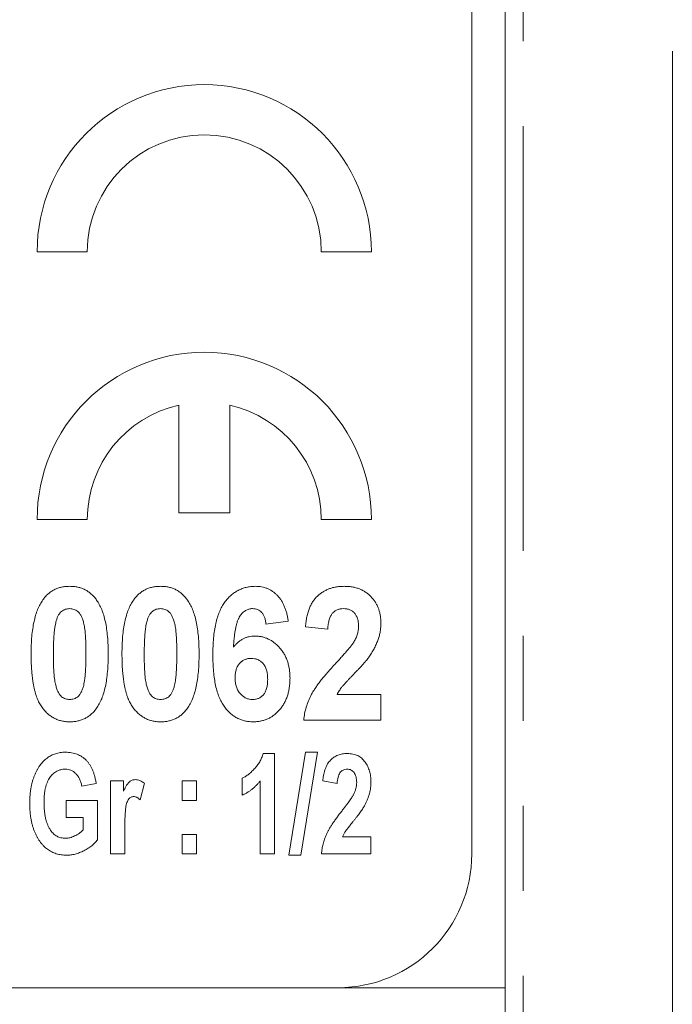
# Model space of a CAD drawing. Header units: millimetres. Extents: x -3 to 402, y -195 to 324.
# Tile 7 of 27: x 64 to 74, y 121 to 136. Entities that reach past the tile are written whole.
import ezdxf

# ---------------------------------------------------------------- set-up
doc = ezdxf.new("R2010")
doc.units = ezdxf.units.MM
doc.linetypes.add('PHANTOM', pattern=[12.7, 6.35, -1.27, 1.27, -1.27, 1.27, -1.27])

msp = doc.modelspace()

# ---------------------------------------------------------------- linework, layer by layer
at = {"color": 7, "linetype": 'Continuous', "lineweight": 15}
for p, q in [((71.028, 121.196), (71.028, 188.196)), ((70.528, 123.196), (70.528, 179.196)), ((73.528, 114.227), (73.528, 135.194)), ((64.028, 132.196), (64.778, 132.196)), ((68.278, 132.196), (69.028, 132.196)), ((66.148, 129.904), (66.148, 128.296)), ((66.908, 128.296), (66.908, 129.904)), ((66.148, 128.296), (66.908, 128.296)), ((64.028, 128.196), (64.778, 128.196)), ((68.278, 128.196), (69.028, 128.196)), ((67.784, 126.674), (67.451, 126.632)), ((68.374, 126.555), (68.04, 126.593)), ((68.515, 125.581), (69.169, 125.581)), ((69.169, 125.581), (69.169, 125.196)), ((69.169, 125.196), (68.015, 125.196)), ((67.408, 124.696), (67.58, 124.696)), ((67.58, 124.696), (67.58, 123.196)), ((67.794, 123.177), (68.043, 124.716)), ((68.222, 124.716), (67.973, 123.177)), ((68.043, 124.716), (68.222, 124.716)), ((64.911, 124.248), (64.696, 124.209)), ((65.125, 124.287), (65.32, 124.287)), ((65.125, 123.196), (65.125, 124.287)), ((65.32, 124.287), (65.32, 124.132)), ((65.632, 124.252), (65.567, 124.006)), ((66.196, 124.287), (66.411, 124.287)), ((66.196, 123.995), (66.196, 124.287)), ((66.411, 124.287), (66.411, 123.995)), ((67.093, 124.073), (67.093, 124.326)), ((67.365, 123.196), (67.365, 124.287)), ((68.515, 124.248), (68.3, 124.287)), ((64.463, 123.995), (64.93, 123.995)), ((64.463, 123.742), (64.463, 123.995)), ((64.93, 123.995), (64.93, 123.406)), ((66.411, 123.995), (66.196, 123.995)), ((64.716, 123.742), (64.463, 123.742)), ((64.716, 123.555), (64.716, 123.742)), ((65.339, 123.533), (65.339, 123.196)), ((66.196, 123.488), (66.411, 123.488)), ((66.196, 123.196), (66.196, 123.488)), ((66.411, 123.488), (66.411, 123.196)), ((68.594, 123.449), (69.021, 123.449)), ((69.021, 123.449), (69.021, 123.196)), ((65.339, 123.196), (65.125, 123.196)), ((66.411, 123.196), (66.196, 123.196)), ((67.58, 123.196), (67.365, 123.196)), ((67.973, 123.177), (67.794, 123.177)), ((69.021, 123.196), (68.281, 123.196)), ((71.028, 121.196), (46.028, 121.196)), ((71.028, 115.875), (71.028, 121.196))]:
    msp.add_line(p, q, dxfattribs=at)
at = {"color": 8, "linetype": 'PHANTOM', "lineweight": 0}
msp.add_line((71.296, 115.025), (71.296, 188.196), dxfattribs=at)
at = {"color": 7, "linetype": 'Continuous', "lineweight": 15}
for centre, radius, start, end in [((66.528, 132.196), 2.5, 0, 180), ((66.528, 132.196), 1.75, 0, 180), ((66.528, 128.196), 2.5, 0, 180), ((66.528, 128.196), 1.75, 102.5413, 180), ((66.528, 128.196), 1.75, 0, 77.4587), ((68.528, 123.196), 2, 270, 0)]:
    msp.add_arc(centre, radius, start, end, dxfattribs=at)
for points, knots in [([(64.113, 126.993), (64.125, 127.009), (64.149, 127.041), (64.191, 127.082), (64.236, 127.118), (64.285, 127.146), (64.337, 127.169), (64.393, 127.184), (64.453, 127.195), (64.494, 127.196), (64.515, 127.196)], [0, 0, 0, 0, 0.12937, 0.25424, 0.375227, 0.49491, 0.615665, 0.738824, 0.86589, 1, 1, 1, 1]), ([(64.515, 127.196), (64.536, 127.196), (64.577, 127.195), (64.636, 127.185), (64.692, 127.169), (64.745, 127.146), (64.794, 127.117), (64.84, 127.081), (64.882, 127.039), (64.906, 127.007), (64.918, 126.991)], [0, 0, 0, 0, 0.133446, 0.259883, 0.382665, 0.503602, 0.623125, 0.745227, 0.870078, 1, 1, 1, 1]), ([(65.472, 126.993), (65.484, 127.009), (65.508, 127.041), (65.55, 127.082), (65.595, 127.118), (65.644, 127.146), (65.696, 127.169), (65.752, 127.184), (65.812, 127.195), (65.853, 127.196), (65.874, 127.196)], [0, 0, 0, 0, 0.12937, 0.25424, 0.375227, 0.49491, 0.615665, 0.738824, 0.86589, 1, 1, 1, 1]), ([(65.874, 127.196), (65.895, 127.196), (65.936, 127.195), (65.995, 127.185), (66.051, 127.169), (66.104, 127.146), (66.153, 127.117), (66.199, 127.081), (66.241, 127.039), (66.265, 127.007), (66.277, 126.991)], [0, 0, 0, 0, 0.133446, 0.259883, 0.382665, 0.503602, 0.623125, 0.745227, 0.870078, 1, 1, 1, 1]), ([(66.656, 126.169), (66.656, 126.213), (66.657, 126.298), (66.666, 126.42), (66.679, 126.533), (66.698, 126.636), (66.723, 126.73), (66.753, 126.814), (66.788, 126.89), (66.83, 126.955), (66.876, 127.012), (66.926, 127.061), (66.978, 127.103), (67.034, 127.137), (67.094, 127.163), (67.157, 127.182), (67.223, 127.194), (67.268, 127.196), (67.291, 127.196)], [0, 0, 0, 0, 0.096877, 0.187153, 0.270735, 0.347937, 0.419133, 0.48508, 0.545968, 0.602655, 0.656197, 0.707353, 0.756561, 0.804673, 0.852134, 0.899962, 0.949141, 1, 1, 1, 1]), ([(67.291, 127.196), (67.307, 127.196), (67.339, 127.195), (67.385, 127.188), (67.43, 127.178), (67.472, 127.163), (67.512, 127.145), (67.55, 127.121), (67.586, 127.094), (67.619, 127.063), (67.65, 127.027), (67.678, 126.988), (67.704, 126.945), (67.726, 126.898), (67.745, 126.847), (67.761, 126.793), (67.775, 126.735), (67.781, 126.695), (67.784, 126.674)], [0, 0, 0, 0, 0.061178, 0.119833, 0.177425, 0.233665, 0.288812, 0.34461, 0.401192, 0.4591, 0.518171, 0.57901, 0.641737, 0.706591, 0.774705, 0.845979, 0.921102, 1, 1, 1, 1]), ([(68.04, 126.593), (68.043, 126.619), (68.048, 126.669), (68.062, 126.741), (68.079, 126.808), (68.101, 126.869), (68.125, 126.924), (68.155, 126.974), (68.188, 127.018), (68.225, 127.056), (68.266, 127.089), (68.309, 127.118), (68.355, 127.142), (68.403, 127.162), (68.453, 127.178), (68.506, 127.188), (68.561, 127.195), (68.599, 127.196), (68.618, 127.196)], [0, 0, 0, 0, 0.083626, 0.1620401, 0.2354441, 0.3039477, 0.3688852, 0.4301118, 0.4884998, 0.5454082, 0.6010977, 0.6560669, 0.710834, 0.7659231, 0.8219749, 0.87923, 0.9387494, 1, 1, 1, 1]), ([(68.618, 127.196), (68.639, 127.196), (68.679, 127.195), (68.739, 127.188), (68.794, 127.175), (68.847, 127.159), (68.896, 127.136), (68.942, 127.109), (68.984, 127.078), (69.022, 127.041), (69.057, 127.001), (69.087, 126.958), (69.112, 126.913), (69.133, 126.865), (69.149, 126.815), (69.16, 126.763), (69.167, 126.708), (69.168, 126.671), (69.169, 126.652)], [0, 0, 0, 0, 0.071796, 0.139904, 0.205399, 0.268665, 0.32979, 0.390206, 0.450635, 0.511467, 0.572124, 0.632216, 0.691313, 0.750431, 0.810351, 0.871606, 0.934638, 1, 1, 1, 1]), ([(63.938, 126.187), (63.938, 126.232), (63.939, 126.319), (63.947, 126.444), (63.961, 126.56), (63.98, 126.666), (64.004, 126.762), (64.034, 126.849), (64.069, 126.926), (64.098, 126.971), (64.113, 126.993)], [0, 0, 0, 0, 0.161353, 0.311487, 0.450782, 0.579227, 0.697301, 0.806301, 0.906736, 1, 1, 1, 1]), ([(64.918, 126.991), (64.932, 126.969), (64.961, 126.924), (64.996, 126.847), (65.026, 126.761), (65.05, 126.664), (65.069, 126.558), (65.082, 126.442), (65.09, 126.315), (65.091, 126.228), (65.092, 126.183)], [0, 0, 0, 0, 0.092469, 0.19212, 0.300958, 0.418858, 0.547499, 0.687063, 0.837452, 1, 1, 1, 1]), ([(65.297, 126.187), (65.297, 126.232), (65.298, 126.319), (65.306, 126.444), (65.32, 126.56), (65.339, 126.666), (65.363, 126.762), (65.393, 126.849), (65.428, 126.926), (65.457, 126.971), (65.472, 126.993)], [0, 0, 0, 0, 0.161353, 0.311487, 0.450782, 0.579227, 0.697301, 0.806301, 0.906736, 1, 1, 1, 1]), ([(66.277, 126.991), (66.291, 126.969), (66.32, 126.924), (66.355, 126.847), (66.385, 126.761), (66.409, 126.664), (66.428, 126.558), (66.441, 126.442), (66.449, 126.315), (66.45, 126.228), (66.451, 126.183)], [0, 0, 0, 0, 0.092469, 0.19212, 0.300958, 0.418858, 0.547499, 0.687063, 0.837452, 1, 1, 1, 1]), ([(64.515, 126.863), (64.504, 126.862), (64.482, 126.861), (64.45, 126.853), (64.42, 126.84), (64.392, 126.82), (64.366, 126.794), (64.343, 126.759), (64.324, 126.716), (64.315, 126.684), (64.31, 126.667)], [0, 0, 0, 0, 0.108126, 0.212655, 0.317834, 0.426209, 0.542787, 0.674921, 0.827155, 1, 1, 1, 1]), ([(64.758, 126.183), (64.758, 126.21), (64.758, 126.262), (64.757, 126.337), (64.754, 126.406), (64.75, 126.467), (64.745, 126.523), (64.739, 126.571), (64.732, 126.613), (64.722, 126.658), (64.707, 126.706), (64.687, 126.754), (64.664, 126.792), (64.638, 126.82), (64.609, 126.84), (64.58, 126.853), (64.548, 126.861), (64.526, 126.862), (64.515, 126.863)], [0, 0, 0, 0, 0.102881, 0.197209, 0.283518, 0.361346, 0.431203, 0.492692, 0.54592, 0.591432, 0.668148, 0.733641, 0.788915, 0.835296, 0.876983, 0.917385, 0.957994, 1, 1, 1, 1]), ([(65.874, 126.863), (65.863, 126.862), (65.841, 126.861), (65.809, 126.853), (65.779, 126.84), (65.751, 126.82), (65.725, 126.794), (65.702, 126.759), (65.683, 126.716), (65.674, 126.684), (65.669, 126.667)], [0, 0, 0, 0, 0.1081262, 0.2126548, 0.3178342, 0.4262094, 0.5427872, 0.6749212, 0.8271554, 1, 1, 1, 1]), ([(66.117, 126.183), (66.117, 126.21), (66.117, 126.262), (66.116, 126.337), (66.113, 126.406), (66.109, 126.467), (66.104, 126.523), (66.098, 126.571), (66.091, 126.613), (66.081, 126.658), (66.066, 126.706), (66.046, 126.754), (66.023, 126.792), (65.997, 126.82), (65.968, 126.84), (65.939, 126.853), (65.907, 126.861), (65.885, 126.862), (65.874, 126.863)], [0, 0, 0, 0, 0.102881, 0.197209, 0.283518, 0.361346, 0.431203, 0.492692, 0.54592, 0.591432, 0.668148, 0.733641, 0.788915, 0.835296, 0.876983, 0.917385, 0.957994, 1, 1, 1, 1]), ([(67.249, 126.863), (67.24, 126.863), (67.222, 126.862), (67.196, 126.856), (67.17, 126.847), (67.146, 126.835), (67.123, 126.819), (67.1, 126.799), (67.08, 126.776), (67.06, 126.749), (67.041, 126.716), (67.025, 126.676), (67.01, 126.629), (66.998, 126.574), (66.986, 126.513), (66.977, 126.443), (66.969, 126.367), (66.966, 126.313), (66.964, 126.285)], [0, 0, 0, 0, 0.038549, 0.076731, 0.113961, 0.15218, 0.192053, 0.233365, 0.277448, 0.323967, 0.376191, 0.436832, 0.506276, 0.585343, 0.674026, 0.77223, 0.880854, 1, 1, 1, 1]), ([(67.451, 126.632), (67.448, 126.651), (67.444, 126.685), (67.43, 126.734), (67.412, 126.774), (67.387, 126.807), (67.358, 126.832), (67.326, 126.85), (67.289, 126.861), (67.263, 126.862), (67.249, 126.863)], [0, 0, 0, 0, 0.164157, 0.308412, 0.438211, 0.555683, 0.664754, 0.772007, 0.882054, 1, 1, 1, 1]), ([(68.611, 126.863), (68.594, 126.862), (68.562, 126.861), (68.517, 126.847), (68.477, 126.824), (68.449, 126.798), (68.43, 126.773), (68.417, 126.75), (68.405, 126.725), (68.396, 126.696), (68.388, 126.665), (68.381, 126.631), (68.377, 126.594), (68.375, 126.569), (68.374, 126.555)], [0, 0, 0, 0, 0.113161, 0.218397, 0.321032, 0.425451, 0.480432, 0.539535, 0.603087, 0.670897, 0.743797, 0.823054, 0.908073, 1, 1, 1, 1]), ([(68.835, 126.6), (68.835, 126.62), (68.834, 126.658), (68.822, 126.711), (68.804, 126.757), (68.777, 126.796), (68.744, 126.826), (68.705, 126.848), (68.659, 126.86), (68.627, 126.862), (68.611, 126.863)], [0, 0, 0, 0, 0.152646, 0.288633, 0.413784, 0.530653, 0.643603, 0.754846, 0.872699, 1, 1, 1, 1]), ([(64.31, 126.667), (64.307, 126.654), (64.3, 126.626), (64.293, 126.581), (64.286, 126.529), (64.28, 126.472), (64.277, 126.408), (64.273, 126.338), (64.272, 126.263), (64.271, 126.21), (64.271, 126.183)], [0, 0, 0, 0, 0.082074, 0.176412, 0.282719, 0.401833, 0.532174, 0.675579, 0.831216, 1, 1, 1, 1]), ([(65.669, 126.667), (65.666, 126.654), (65.659, 126.626), (65.652, 126.581), (65.645, 126.529), (65.639, 126.472), (65.636, 126.408), (65.632, 126.338), (65.631, 126.263), (65.63, 126.21), (65.63, 126.183)], [0, 0, 0, 0, 0.082074, 0.176412, 0.282719, 0.401833, 0.532174, 0.675579, 0.831216, 1, 1, 1, 1]), ([(68.768, 126.369), (68.778, 126.389), (68.798, 126.426), (68.82, 126.484), (68.833, 126.542), (68.834, 126.581), (68.835, 126.6)], [0, 0, 0, 0, 0.269282, 0.52172, 0.764049, 1, 1, 1, 1]), ([(69.169, 126.652), (69.168, 126.63), (69.167, 126.587), (69.16, 126.523), (69.147, 126.461), (69.128, 126.4), (69.105, 126.339), (69.075, 126.277), (69.04, 126.213), (69.013, 126.172), (68.999, 126.151)], [0, 0, 0, 0, 0.121431, 0.240644, 0.35847, 0.475771, 0.596194, 0.723071, 0.857711, 1, 1, 1, 1]), ([(66.964, 126.285), (66.975, 126.298), (66.996, 126.325), (67.031, 126.359), (67.069, 126.388), (67.108, 126.411), (67.149, 126.43), (67.193, 126.443), (67.238, 126.451), (67.269, 126.452), (67.285, 126.453)], [0, 0, 0, 0, 0.1369169, 0.2673548, 0.3927455, 0.5132363, 0.6335004, 0.7528776, 0.8750406, 1, 1, 1, 1]), ([(67.285, 126.453), (67.303, 126.452), (67.338, 126.451), (67.389, 126.443), (67.439, 126.429), (67.486, 126.409), (67.532, 126.385), (67.575, 126.354), (67.617, 126.318), (67.656, 126.277), (67.692, 126.232), (67.724, 126.183), (67.751, 126.131), (67.772, 126.075), (67.789, 126.017), (67.801, 125.955), (67.808, 125.89), (67.809, 125.846), (67.81, 125.823)], [0, 0, 0, 0, 0.058391, 0.114756, 0.170823, 0.226673, 0.282972, 0.341229, 0.400909, 0.463544, 0.527222, 0.590338, 0.654457, 0.719426, 0.78561, 0.854396, 0.925422, 1, 1, 1, 1]), ([(68.496, 126.046), (68.513, 126.065), (68.547, 126.102), (68.594, 126.154), (68.636, 126.202), (68.673, 126.244), (68.705, 126.282), (68.731, 126.315), (68.751, 126.344), (68.763, 126.361), (68.768, 126.369)], [0, 0, 0, 0, 0.184434, 0.350821, 0.501224, 0.634242, 0.750733, 0.850644, 0.933491, 1, 1, 1, 1]), ([(64.515, 125.171), (64.494, 125.171), (64.452, 125.173), (64.392, 125.183), (64.334, 125.2), (64.28, 125.225), (64.229, 125.257), (64.181, 125.296), (64.136, 125.341), (64.102, 125.384), (64.077, 125.423), (64.059, 125.455), (64.042, 125.489), (64.027, 125.527), (64.012, 125.567), (64, 125.61), (63.987, 125.655), (63.977, 125.704), (63.968, 125.755), (63.96, 125.808), (63.953, 125.865), (63.948, 125.924), (63.943, 125.986), (63.94, 126.05), (63.939, 126.117), (63.938, 126.163), (63.938, 126.187)], [0, 0, 0, 0, 0.048261, 0.094686, 0.139932, 0.18483, 0.230281, 0.276907, 0.325211, 0.375791, 0.402434, 0.430159, 0.45962, 0.490257, 0.522668, 0.556727, 0.59238, 0.629824, 0.669483, 0.7108, 0.753807, 0.799142, 0.846224, 0.895383, 0.946629, 1, 1, 1, 1]), ([(64.271, 126.183), (64.271, 126.155), (64.271, 126.103), (64.273, 126.028), (64.276, 125.96), (64.28, 125.898), (64.284, 125.843), (64.29, 125.795), (64.297, 125.753), (64.308, 125.708), (64.323, 125.66), (64.343, 125.612), (64.366, 125.574), (64.392, 125.546), (64.421, 125.527), (64.45, 125.513), (64.482, 125.506), (64.504, 125.504), (64.515, 125.504)], [0, 0, 0, 0, 0.10304, 0.197514, 0.283452, 0.3614, 0.431366, 0.492449, 0.54576, 0.591341, 0.668658, 0.734252, 0.789184, 0.83527, 0.876737, 0.91787, 0.957929, 1, 1, 1, 1]), ([(64.72, 125.7), (64.723, 125.713), (64.73, 125.741), (64.737, 125.786), (64.744, 125.837), (64.749, 125.894), (64.753, 125.958), (64.757, 126.027), (64.758, 126.103), (64.758, 126.155), (64.758, 126.183)], [0, 0, 0, 0, 0.082343, 0.176177, 0.282014, 0.400696, 0.531465, 0.67534, 0.831489, 1, 1, 1, 1]), ([(65.092, 126.183), (65.091, 126.137), (65.09, 126.05), (65.082, 125.924), (65.069, 125.808), (65.05, 125.701), (65.026, 125.605), (64.996, 125.518), (64.961, 125.441), (64.931, 125.396), (64.917, 125.374)], [0, 0, 0, 0, 0.161852, 0.31204, 0.451417, 0.5795, 0.697704, 0.806847, 0.906999, 1, 1, 1, 1]), ([(65.874, 125.171), (65.853, 125.171), (65.811, 125.173), (65.751, 125.183), (65.693, 125.2), (65.639, 125.225), (65.588, 125.257), (65.54, 125.296), (65.495, 125.341), (65.461, 125.384), (65.436, 125.423), (65.418, 125.455), (65.401, 125.489), (65.386, 125.527), (65.371, 125.567), (65.359, 125.61), (65.346, 125.655), (65.336, 125.704), (65.327, 125.755), (65.319, 125.808), (65.312, 125.865), (65.307, 125.924), (65.302, 125.986), (65.299, 126.05), (65.298, 126.117), (65.297, 126.163), (65.297, 126.187)], [0, 0, 0, 0, 0.048261, 0.094686, 0.139932, 0.18483, 0.230281, 0.276907, 0.325211, 0.375791, 0.402434, 0.430159, 0.45962, 0.490257, 0.522668, 0.556727, 0.59238, 0.629824, 0.669483, 0.7108, 0.753807, 0.799142, 0.846224, 0.895383, 0.946629, 1, 1, 1, 1]), ([(65.63, 126.183), (65.63, 126.155), (65.63, 126.103), (65.632, 126.028), (65.635, 125.96), (65.639, 125.898), (65.643, 125.843), (65.649, 125.795), (65.656, 125.753), (65.667, 125.708), (65.682, 125.66), (65.702, 125.612), (65.725, 125.574), (65.751, 125.546), (65.78, 125.527), (65.809, 125.513), (65.841, 125.506), (65.863, 125.504), (65.874, 125.504)], [0, 0, 0, 0, 0.10304, 0.197514, 0.283452, 0.3614, 0.431366, 0.492449, 0.54576, 0.591341, 0.668658, 0.734252, 0.789184, 0.83527, 0.876737, 0.91787, 0.957929, 1, 1, 1, 1]), ([(66.079, 125.7), (66.082, 125.713), (66.089, 125.741), (66.096, 125.786), (66.103, 125.837), (66.108, 125.894), (66.112, 125.958), (66.115, 126.027), (66.117, 126.103), (66.117, 126.155), (66.117, 126.183)], [0, 0, 0, 0, 0.082343, 0.176177, 0.282014, 0.400696, 0.531465, 0.67534, 0.831489, 1, 1, 1, 1]), ([(66.451, 126.183), (66.45, 126.137), (66.449, 126.05), (66.441, 125.924), (66.428, 125.808), (66.409, 125.701), (66.385, 125.605), (66.355, 125.518), (66.32, 125.441), (66.29, 125.396), (66.276, 125.374)], [0, 0, 0, 0, 0.161852, 0.31204, 0.451417, 0.5795, 0.697704, 0.806847, 0.906999, 1, 1, 1, 1]), ([(67.254, 125.171), (67.233, 125.171), (67.191, 125.173), (67.129, 125.184), (67.071, 125.202), (67.015, 125.228), (66.962, 125.261), (66.913, 125.302), (66.866, 125.349), (66.822, 125.404), (66.783, 125.468), (66.748, 125.541), (66.72, 125.623), (66.696, 125.714), (66.678, 125.815), (66.665, 125.925), (66.658, 126.044), (66.656, 126.127), (66.656, 126.169)], [0, 0, 0, 0, 0.049207, 0.09661, 0.14332, 0.190029, 0.237484, 0.286159, 0.336967, 0.390724, 0.447553, 0.509085, 0.575222, 0.64724, 0.725594, 0.810336, 0.901718, 1, 1, 1, 1]), ([(68.999, 126.151), (68.994, 126.143), (68.982, 126.126), (68.962, 126.102), (68.94, 126.074), (68.914, 126.044), (68.885, 126.011), (68.854, 125.976), (68.818, 125.94), (68.782, 125.901), (68.744, 125.863), (68.71, 125.828), (68.68, 125.796), (68.653, 125.767), (68.63, 125.742), (68.61, 125.72), (68.594, 125.702), (68.572, 125.673), (68.544, 125.634), (68.525, 125.598), (68.515, 125.581)], [0, 0, 0, 0, 0.0372303, 0.0799021, 0.1274139, 0.180128, 0.2380705, 0.3009006, 0.3689674, 0.4423258, 0.5149164, 0.5807155, 0.6397115, 0.6922953, 0.7380791, 0.7770646, 0.8093082, 0.8351932, 0.9212173, 1, 1, 1, 1]), ([(67.231, 126.119), (67.214, 126.119), (67.182, 126.117), (67.137, 126.103), (67.095, 126.08), (67.064, 126.053), (67.042, 126.028), (67.028, 126.006), (67.016, 125.982), (67.006, 125.956), (66.999, 125.928), (66.993, 125.898), (66.99, 125.865), (66.989, 125.843), (66.989, 125.832)], [0, 0, 0, 0, 0.115954, 0.225845, 0.337279, 0.452067, 0.511823, 0.573258, 0.635912, 0.700614, 0.769274, 0.841495, 0.918543, 1, 1, 1, 1]), ([(67.476, 125.803), (67.476, 125.816), (67.476, 125.842), (67.473, 125.879), (67.467, 125.913), (67.459, 125.945), (67.45, 125.973), (67.438, 125.999), (67.423, 126.023), (67.402, 126.05), (67.371, 126.077), (67.328, 126.102), (67.281, 126.117), (67.248, 126.118), (67.231, 126.119)], [0, 0, 0, 0, 0.087698, 0.169465, 0.245741, 0.316824, 0.384024, 0.446608, 0.507052, 0.564992, 0.675362, 0.781233, 0.887931, 1, 1, 1, 1]), ([(68.015, 125.196), (68.019, 125.229), (68.027, 125.295), (68.051, 125.39), (68.084, 125.484), (68.119, 125.56), (68.154, 125.622), (68.186, 125.672), (68.224, 125.726), (68.267, 125.783), (68.316, 125.844), (68.371, 125.908), (68.431, 125.977), (68.473, 126.023), (68.496, 126.046)], [0, 0, 0, 0, 0.099446, 0.198364, 0.297106, 0.39724, 0.45067, 0.510304, 0.576075, 0.647762, 0.726393, 0.811079, 0.902178, 1, 1, 1, 1]), ([(66.989, 125.832), (66.989, 125.819), (66.99, 125.794), (66.993, 125.758), (67, 125.724), (67.008, 125.693), (67.019, 125.664), (67.033, 125.636), (67.049, 125.611), (67.073, 125.582), (67.107, 125.552), (67.151, 125.524), (67.199, 125.507), (67.232, 125.505), (67.248, 125.504)], [0, 0, 0, 0, 0.081675, 0.159399, 0.232879, 0.302292, 0.369478, 0.43404, 0.497443, 0.559718, 0.678331, 0.788276, 0.893716, 1, 1, 1, 1]), ([(67.248, 125.504), (67.264, 125.505), (67.295, 125.506), (67.339, 125.52), (67.378, 125.542), (67.407, 125.568), (67.427, 125.593), (67.44, 125.615), (67.451, 125.639), (67.461, 125.667), (67.468, 125.697), (67.473, 125.73), (67.476, 125.766), (67.476, 125.79), (67.476, 125.803)], [0, 0, 0, 0, 0.110533, 0.215853, 0.319454, 0.428029, 0.484877, 0.544402, 0.607533, 0.675052, 0.747599, 0.82569, 0.90966, 1, 1, 1, 1]), ([(67.81, 125.823), (67.809, 125.799), (67.808, 125.752), (67.801, 125.683), (67.789, 125.618), (67.772, 125.557), (67.75, 125.5), (67.723, 125.446), (67.691, 125.395), (67.655, 125.349), (67.615, 125.307), (67.571, 125.271), (67.526, 125.239), (67.477, 125.214), (67.425, 125.195), (67.371, 125.181), (67.313, 125.172), (67.274, 125.171), (67.254, 125.171)], [0, 0, 0, 0, 0.075027, 0.146242, 0.214954, 0.280648, 0.344474, 0.406885, 0.468486, 0.529905, 0.59031, 0.648876, 0.706185, 0.763015, 0.819963, 0.878062, 0.93786, 1, 1, 1, 1]), ([(64.515, 125.504), (64.526, 125.504), (64.548, 125.506), (64.58, 125.514), (64.61, 125.527), (64.638, 125.546), (64.664, 125.573), (64.686, 125.608), (64.705, 125.651), (64.715, 125.683), (64.72, 125.7)], [0, 0, 0, 0, 0.108126, 0.212655, 0.317834, 0.426209, 0.542787, 0.674921, 0.827155, 1, 1, 1, 1]), ([(65.874, 125.504), (65.885, 125.504), (65.907, 125.506), (65.939, 125.514), (65.969, 125.527), (65.997, 125.546), (66.023, 125.573), (66.045, 125.608), (66.064, 125.651), (66.074, 125.683), (66.079, 125.7)], [0, 0, 0, 0, 0.108126, 0.212655, 0.317834, 0.426209, 0.542787, 0.674921, 0.827155, 1, 1, 1, 1]), ([(64.917, 125.374), (64.905, 125.357), (64.881, 125.326), (64.839, 125.284), (64.794, 125.249), (64.745, 125.22), (64.692, 125.198), (64.636, 125.182), (64.577, 125.172), (64.536, 125.171), (64.515, 125.171)], [0, 0, 0, 0, 0.12937, 0.25424, 0.375227, 0.49491, 0.615665, 0.738824, 0.86589, 1, 1, 1, 1]), ([(66.276, 125.374), (66.264, 125.357), (66.24, 125.326), (66.198, 125.284), (66.153, 125.249), (66.104, 125.22), (66.051, 125.198), (65.995, 125.182), (65.936, 125.172), (65.895, 125.171), (65.874, 125.171)], [0, 0, 0, 0, 0.12937, 0.25424, 0.375227, 0.49491, 0.615665, 0.738824, 0.86589, 1, 1, 1, 1]), ([(63.917, 123.948), (63.918, 123.968), (63.918, 124.008), (63.921, 124.066), (63.927, 124.122), (63.935, 124.176), (63.945, 124.227), (63.957, 124.277), (63.972, 124.324), (63.989, 124.368), (64.007, 124.411), (64.027, 124.45), (64.049, 124.487), (64.071, 124.521), (64.096, 124.552), (64.121, 124.581), (64.148, 124.607), (64.176, 124.63), (64.206, 124.65), (64.237, 124.668), (64.269, 124.682), (64.303, 124.695), (64.339, 124.704), (64.375, 124.711), (64.414, 124.715), (64.439, 124.716), (64.453, 124.716)], [0, 0, 0, 0, 0.0575, 0.113047, 0.166436, 0.218378, 0.268429, 0.316595, 0.363707, 0.409379, 0.453452, 0.495524, 0.536257, 0.575232, 0.612691, 0.649292, 0.684614, 0.719261, 0.753325, 0.787393, 0.821178, 0.855434, 0.890296, 0.925718, 0.962238, 1, 1, 1, 1]), ([(64.453, 124.716), (64.468, 124.715), (64.499, 124.715), (64.544, 124.709), (64.586, 124.7), (64.626, 124.687), (64.664, 124.67), (64.699, 124.65), (64.732, 124.625), (64.762, 124.597), (64.79, 124.566), (64.815, 124.531), (64.838, 124.492), (64.858, 124.45), (64.875, 124.405), (64.89, 124.355), (64.902, 124.303), (64.908, 124.267), (64.911, 124.248)], [0, 0, 0, 0, 0.0646368, 0.1267493, 0.186069, 0.2438947, 0.3002336, 0.3560534, 0.4120855, 0.4684821, 0.526125, 0.5856061, 0.6468904, 0.7110465, 0.7775622, 0.8480229, 0.922085, 1, 1, 1, 1]), ([(67.093, 124.326), (67.108, 124.334), (67.139, 124.349), (67.185, 124.381), (67.231, 124.42), (67.277, 124.465), (67.321, 124.516), (67.358, 124.573), (67.388, 124.632), (67.401, 124.675), (67.408, 124.696)], [0, 0, 0, 0, 0.101005, 0.210567, 0.331518, 0.463654, 0.599723, 0.73292, 0.866028, 1, 1, 1, 1]), ([(68.3, 124.287), (68.302, 124.304), (68.306, 124.337), (68.314, 124.385), (68.325, 124.429), (68.338, 124.47), (68.353, 124.507), (68.371, 124.541), (68.392, 124.571), (68.414, 124.598), (68.44, 124.621), (68.467, 124.641), (68.496, 124.658), (68.527, 124.672), (68.56, 124.683), (68.595, 124.691), (68.631, 124.695), (68.657, 124.696), (68.67, 124.696)], [0, 0, 0, 0, 0.083382, 0.161494, 0.235008, 0.303896, 0.368611, 0.430129, 0.489043, 0.545333, 0.600434, 0.654647, 0.708996, 0.763692, 0.819644, 0.877271, 0.937361, 1, 1, 1, 1]), ([(68.67, 124.696), (68.684, 124.696), (68.711, 124.695), (68.751, 124.689), (68.788, 124.679), (68.823, 124.666), (68.854, 124.647), (68.884, 124.626), (68.91, 124.599), (68.933, 124.57), (68.954, 124.538), (68.972, 124.504), (68.987, 124.47), (68.999, 124.434), (69.009, 124.397), (69.016, 124.359), (69.02, 124.319), (69.021, 124.293), (69.021, 124.279)], [0, 0, 0, 0, 0.069141, 0.13441, 0.196716, 0.257141, 0.31611, 0.375029, 0.4351, 0.496625, 0.559189, 0.6212, 0.682587, 0.744646, 0.806824, 0.869965, 0.933881, 1, 1, 1, 1]), ([(64.449, 124.462), (64.437, 124.462), (64.415, 124.462), (64.381, 124.456), (64.35, 124.446), (64.32, 124.432), (64.292, 124.415), (64.266, 124.394), (64.241, 124.368), (64.218, 124.339), (64.198, 124.306), (64.18, 124.269), (64.165, 124.228), (64.152, 124.183), (64.143, 124.134), (64.136, 124.081), (64.133, 124.023), (64.132, 123.984), (64.132, 123.964)], [0, 0, 0, 0, 0.051955, 0.102302, 0.151822, 0.200725, 0.250025, 0.300648, 0.353568, 0.40914, 0.467492, 0.529299, 0.595238, 0.665306, 0.740584, 0.821622, 0.907687, 1, 1, 1, 1]), ([(64.696, 124.209), (64.694, 124.219), (64.69, 124.239), (64.682, 124.267), (64.673, 124.293), (64.662, 124.317), (64.65, 124.34), (64.637, 124.361), (64.622, 124.38), (64.601, 124.403), (64.573, 124.427), (64.534, 124.447), (64.493, 124.461), (64.464, 124.462), (64.449, 124.462)], [0, 0, 0, 0, 0.079125, 0.154658, 0.226675, 0.295465, 0.36206, 0.425866, 0.488261, 0.548463, 0.664257, 0.774918, 0.885313, 1, 1, 1, 1]), ([(68.665, 124.462), (68.654, 124.462), (68.632, 124.461), (68.603, 124.45), (68.577, 124.433), (68.556, 124.409), (68.539, 124.378), (68.527, 124.34), (68.518, 124.296), (68.516, 124.265), (68.515, 124.248)], [0, 0, 0, 0, 0.112792, 0.216301, 0.318888, 0.425621, 0.543289, 0.676365, 0.827762, 1, 1, 1, 1]), ([(68.807, 124.264), (68.806, 124.28), (68.806, 124.309), (68.799, 124.349), (68.786, 124.384), (68.769, 124.413), (68.748, 124.435), (68.723, 124.451), (68.695, 124.461), (68.675, 124.462), (68.665, 124.462)], [0, 0, 0, 0, 0.167679, 0.316454, 0.448711, 0.568144, 0.678729, 0.783001, 0.888557, 1, 1, 1, 1]), ([(65.32, 124.132), (65.324, 124.141), (65.332, 124.157), (65.343, 124.181), (65.355, 124.203), (65.366, 124.221), (65.377, 124.238), (65.387, 124.252), (65.397, 124.264), (65.41, 124.277), (65.427, 124.288), (65.449, 124.299), (65.473, 124.305), (65.489, 124.306), (65.497, 124.307)], [0, 0, 0, 0, 0.107974, 0.207699, 0.299246, 0.382232, 0.456195, 0.521941, 0.58141, 0.632619, 0.725746, 0.816227, 0.906553, 1, 1, 1, 1]), ([(65.497, 124.307), (65.509, 124.306), (65.532, 124.305), (65.567, 124.294), (65.601, 124.276), (65.621, 124.26), (65.632, 124.252)], [0, 0, 0, 0, 0.235399, 0.475973, 0.727845, 1, 1, 1, 1]), ([(67.365, 124.287), (67.355, 124.275), (67.336, 124.252), (67.305, 124.219), (67.272, 124.188), (67.239, 124.16), (67.204, 124.135), (67.168, 124.111), (67.131, 124.091), (67.105, 124.079), (67.093, 124.073)], [0, 0, 0, 0, 0.132569, 0.261706, 0.389018, 0.513676, 0.636772, 0.758054, 0.879469, 1, 1, 1, 1]), ([(68.759, 124.081), (68.767, 124.096), (68.781, 124.126), (68.796, 124.172), (68.805, 124.218), (68.806, 124.249), (68.807, 124.264)], [0, 0, 0, 0, 0.2613533, 0.5131596, 0.7585176, 1, 1, 1, 1]), ([(69.021, 124.279), (69.021, 124.264), (69.02, 124.233), (69.016, 124.188), (69.009, 124.143), (68.999, 124.099), (68.985, 124.056), (68.97, 124.012), (68.95, 123.968), (68.932, 123.931), (68.915, 123.901), (68.9, 123.877), (68.883, 123.851), (68.864, 123.824), (68.843, 123.795), (68.82, 123.764), (68.796, 123.732), (68.778, 123.711), (68.769, 123.7)], [0, 0, 0, 0, 0.0711814, 0.1416908, 0.2113258, 0.2809289, 0.3512823, 0.4234147, 0.497658, 0.5737223, 0.6142213, 0.6584209, 0.7057255, 0.7572159, 0.8122589, 0.8711517, 0.9336308, 1, 1, 1, 1]), ([(64.466, 123.177), (64.453, 123.177), (64.427, 123.178), (64.388, 123.182), (64.351, 123.189), (64.315, 123.198), (64.28, 123.211), (64.246, 123.226), (64.214, 123.245), (64.182, 123.265), (64.153, 123.289), (64.124, 123.315), (64.098, 123.345), (64.073, 123.377), (64.049, 123.411), (64.027, 123.449), (64.007, 123.489), (63.988, 123.532), (63.972, 123.577), (63.957, 123.624), (63.945, 123.674), (63.935, 123.725), (63.927, 123.778), (63.921, 123.833), (63.918, 123.89), (63.918, 123.929), (63.917, 123.948)], [0, 0, 0, 0, 0.037332, 0.07368, 0.109306, 0.14439, 0.179154, 0.214089, 0.249041, 0.284458, 0.320399, 0.356748, 0.393925, 0.431929, 0.471567, 0.512465, 0.554814, 0.599014, 0.64459, 0.691152, 0.738757, 0.787887, 0.838655, 0.890565, 0.944319, 1, 1, 1, 1]), ([(64.132, 123.964), (64.132, 123.942), (64.132, 123.899), (64.137, 123.837), (64.145, 123.78), (64.155, 123.726), (64.168, 123.676), (64.185, 123.631), (64.204, 123.589), (64.22, 123.564), (64.228, 123.552)], [0, 0, 0, 0, 0.153285, 0.296991, 0.432247, 0.559421, 0.679389, 0.791827, 0.898768, 1, 1, 1, 1]), ([(65.473, 124.053), (65.466, 124.053), (65.452, 124.052), (65.433, 124.045), (65.415, 124.033), (65.397, 124.017), (65.383, 123.994), (65.371, 123.964), (65.36, 123.927), (65.354, 123.891), (65.35, 123.857), (65.347, 123.825), (65.345, 123.789), (65.343, 123.747), (65.341, 123.701), (65.34, 123.65), (65.34, 123.593), (65.339, 123.554), (65.339, 123.533)], [0, 0, 0, 0, 0.035011, 0.070152, 0.106666, 0.146526, 0.192095, 0.247551, 0.313232, 0.390903, 0.437082, 0.49153, 0.554863, 0.626551, 0.706658, 0.795669, 0.893624, 1, 1, 1, 1]), ([(65.567, 124.006), (65.559, 124.013), (65.544, 124.027), (65.52, 124.042), (65.496, 124.051), (65.48, 124.053), (65.473, 124.053)], [0, 0, 0, 0, 0.296226, 0.557027, 0.786528, 1, 1, 1, 1]), ([(68.589, 123.842), (68.6, 123.856), (68.621, 123.883), (68.651, 123.922), (68.677, 123.957), (68.7, 123.989), (68.72, 124.017), (68.736, 124.041), (68.749, 124.063), (68.756, 124.076), (68.759, 124.081)], [0, 0, 0, 0, 0.182219, 0.349098, 0.498581, 0.631923, 0.747938, 0.848712, 0.932332, 1, 1, 1, 1]), ([(68.281, 123.196), (68.284, 123.221), (68.289, 123.271), (68.304, 123.344), (68.325, 123.415), (68.348, 123.474), (68.371, 123.521), (68.391, 123.559), (68.415, 123.6), (68.443, 123.643), (68.474, 123.689), (68.509, 123.738), (68.548, 123.789), (68.575, 123.824), (68.589, 123.842)], [0, 0, 0, 0, 0.103245, 0.205704, 0.307468, 0.409455, 0.463335, 0.523026, 0.588092, 0.658638, 0.73544, 0.817616, 0.90579, 1, 1, 1, 1]), ([(68.769, 123.7), (68.761, 123.689), (68.745, 123.67), (68.723, 123.642), (68.703, 123.616), (68.686, 123.594), (68.67, 123.574), (68.658, 123.557), (68.647, 123.542), (68.632, 123.521), (68.614, 123.49), (68.6, 123.463), (68.594, 123.449)], [0, 0, 0, 0, 0.12861, 0.246055, 0.351395, 0.444793, 0.526255, 0.596589, 0.654213, 0.700519, 0.85606, 1, 1, 1, 1]), ([(64.228, 123.552), (64.235, 123.542), (64.249, 123.523), (64.272, 123.498), (64.298, 123.477), (64.325, 123.46), (64.354, 123.446), (64.385, 123.437), (64.418, 123.431), (64.441, 123.43), (64.452, 123.43)], [0, 0, 0, 0, 0.134656, 0.262406, 0.385785, 0.505983, 0.625658, 0.746426, 0.870649, 1, 1, 1, 1]), ([(64.452, 123.43), (64.463, 123.43), (64.486, 123.431), (64.52, 123.438), (64.555, 123.448), (64.59, 123.464), (64.624, 123.481), (64.657, 123.503), (64.688, 123.528), (64.706, 123.546), (64.716, 123.555)], [0, 0, 0, 0, 0.111995, 0.22678, 0.347655, 0.474668, 0.605565, 0.735484, 0.867034, 1, 1, 1, 1]), ([(64.93, 123.406), (64.918, 123.39), (64.892, 123.358), (64.844, 123.317), (64.789, 123.278), (64.728, 123.243), (64.664, 123.214), (64.598, 123.192), (64.532, 123.179), (64.488, 123.178), (64.466, 123.177)], [0, 0, 0, 0, 0.112385, 0.230303, 0.354993, 0.488319, 0.622821, 0.751758, 0.876569, 1, 1, 1, 1])]:
    msp.add_open_spline(points, degree=3, knots=knots, dxfattribs=at)

doc.saveas('drawing.dxf')
